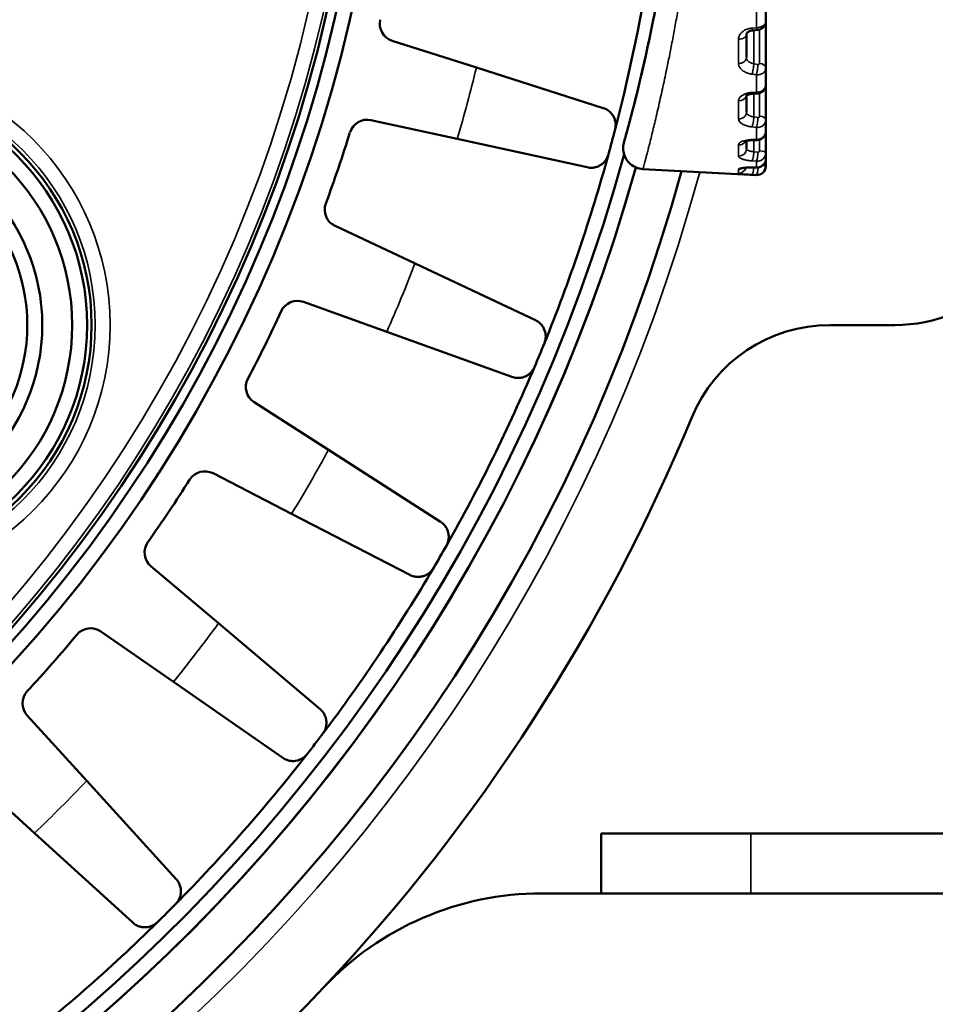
# Model space of a CAD drawing. Header units: millimetres. Extents: x 38 to 2514, y 38 to 1622.
# Tile 154 of 244: x 1110 to 1141, y 1286 to 1319. Entities that reach past the tile are written whole.
import ezdxf

# ---------------------------------------------------------------- set-up
doc = ezdxf.new("R2010")
doc.units = ezdxf.units.MM
doc.header["$LTSCALE"] = 7.692308
doc.layers.add('Visible (ISO)', color=7, linetype='Continuous', lineweight=50)
doc.layers.add('Visible Narrow (ISO)', color=7, linetype='Continuous', lineweight=35)

msp = doc.modelspace()

# ---------------------------------------------------------------- linework, layer by layer
at = {"layer": 'Visible (ISO)'}
for p, q in [((1135.306, 1319.139), (1135.306, 1319.843)), ((1135.306, 1319.139), (1135.306, 1317.576)), ((1135.026, 1318.848), (1134.883, 1318.836)), ((1125.631, 1317.59), (1122.816, 1318.488)), ((1134.656, 1318.717), (1134.656, 1317.923)), ((1125.631, 1317.59), (1129.868, 1316.239)), ((1135.306, 1317.02), (1135.306, 1317.576)), ((1135.306, 1317.02), (1135.306, 1315.852)), ((1134.656, 1316.655), (1134.656, 1316.095)), ((1135.017, 1316.723), (1134.874, 1316.715)), ((1122.105, 1315.834), (1124.991, 1315.204)), ((1135.306, 1315.467), (1135.306, 1315.852)), ((1124.991, 1315.204), (1129.337, 1314.256)), ((1134.656, 1315.165), (1134.656, 1315.165)), ((1135.008, 1315.167), (1134.865, 1315.164)), ((1135.306, 1315.467), (1135.306, 1314.745)), ((1134.656, 1315.138), (1134.656, 1314.874)), ((1135.306, 1314.548), (1135.306, 1314.745)), ((1135.306, 1314.548), (1135.306, 1314.304)), ((1131.199, 1314.196), (1134.99, 1313.998)), ((1134.998, 1314.247), (1134.855, 1314.25)), ((1135.306, 1314.297), (1135.306, 1314.304)), ((1123.577, 1311.038), (1120.903, 1312.295)), ((1123.577, 1311.038), (1127.602, 1309.145)), ((1119.852, 1309.756), (1122.631, 1308.755)), ((1137.448, 1308.981), (1139.615, 1308.981)), ((1122.631, 1308.755), (1126.816, 1307.248)), ((1120.685, 1304.809), (1118.199, 1306.405)), ((1120.685, 1304.809), (1124.429, 1302.407)), ((1116.825, 1304.025), (1119.45, 1302.669)), ((1119.45, 1302.669), (1123.402, 1300.629)), ((1117.006, 1299.011), (1114.749, 1300.918)), ((1113.076, 1298.737), (1115.502, 1297.051)), ((1117.006, 1299.011), (1120.403, 1296.141)), ((1115.502, 1297.051), (1119.153, 1294.512)), ((1112.601, 1293.743), (1110.612, 1295.928)), ((1108.669, 1293.985), (1110.854, 1291.996)), ((1112.601, 1293.743), (1115.594, 1290.454)), ((1110.854, 1291.996), (1114.143, 1289.002)), ((1134.804, 1291.981), (1129.804, 1291.981)), ((1129.804, 1289.981), (1129.804, 1291.981)), ((1134.804, 1291.981), (1344.615, 1291.981)), ((1129.804, 1289.981), (1127.804, 1289.981)), ((1129.804, 1289.981), (1134.804, 1289.981)), ((1134.804, 1289.981), (1344.615, 1289.981))]:
    msp.add_line(p, q, dxfattribs=at)
for centre, radius in [((1074.615, 1329.981), 48), ((1074.615, 1329.981), 47.5), ((1074.615, 1329.981), 47.194), ((1104.615, 1308.981), 8.15), ((1104.615, 1308.981), 8), ((1104.615, 1308.981), 7.5), ((1104.615, 1308.981), 6.5), ((1104.615, 1308.981), 6)]:
    msp.add_circle(centre, radius, dxfattribs=at)
for centre, radius, start, end in [((1074.615, 1329.981), 57.5, 345.43018, 352.06982), ((1122.998, 1319.06), 0.6, 167.2802, 252.3093), ((1121.977, 1315.248), 0.6, 77.6907, 162.7198), ((1074.615, 1329.981), 57.5, 344.56982, 345.43018), ((1074.615, 1329.981), 49, 339.7802, 342.7198), ((1074.615, 1329.981), 58, 270.14818, 344.71908), ((1074.615, 1329.981), 57.5, 337.93018, 344.56982), ((1074.615, 1329.981), 58.5, 195.59778, 344.40221), ((1074.615, 1329.981), 58.5, 270.14691, 344.40221), ((1135.006, 1314.297), 0.3, 267, 0), ((1074.615, 1329.981), 60, 195.31951, 344.68049), ((1139.615, 1313.981), 5, 270, 0), ((1121.159, 1312.838), 0.6, 159.7802, 244.8093), ((1119.648, 1309.192), 0.6, 70.1907, 155.2198), ((1074.615, 1329.981), 49, 332.2802, 335.2198), ((1137.448, 1303.981), 5, 90, 157.5205), ((1074.615, 1329.981), 57.5, 337.06982, 337.93018), ((1074.615, 1329.981), 57.5, 330.43018, 337.06982), ((1118.523, 1306.91), 0.6, 152.2802, 237.3093), ((1074.615, 1329.981), 63, 316.76978, 337.52049), ((1116.55, 1303.492), 0.6, 62.6907, 147.7198), ((1074.615, 1329.981), 49, 324.7802, 327.7198), ((1115.136, 1301.376), 0.6, 144.7802, 229.8093), ((1074.615, 1329.981), 57.5, 329.56982, 330.43018), ((1074.615, 1329.981), 57.5, 322.93018, 329.56982), ((1112.733, 1298.245), 0.6, 55.1907, 140.2198), ((1074.615, 1329.981), 49, 317.2802, 320.2198), ((1111.055, 1296.332), 0.6, 137.2802, 222.3093), ((1074.615, 1329.981), 57.5, 322.06982, 322.93018), ((1074.615, 1329.981), 57.5, 315.43018, 322.06982), ((1127.804, 1279.981), 10, 90, 136.7698), ((1074.615, 1329.981), 57.5, 314.56982, 315.43018), ((1074.615, 1329.981), 57.5, 307.93018, 314.56982), ((1074.615, 1329.981), 63, 223.23022, 316.76978)]:
    msp.add_arc(centre, radius, start, end, dxfattribs=at)
msp.add_ellipse((1134.406, 1318.717), major_axis=(0.25, 0), ratio=0.717316, start_param=6.28307, end_param=6.283184, dxfattribs=at)
for points, knots in [([(1130.562, 1315.085), (1130.569, 1315.11), (1130.567, 1315.103), (1130.597, 1315.213), (1130.621, 1315.298), (1130.745, 1315.752), (1130.909, 1316.362), (1131.195, 1317.564), (1131.29, 1317.981), (1131.42, 1318.591), (1131.453, 1318.748), (1131.497, 1318.962), (1131.508, 1319.017), (1131.629, 1319.62), (1131.741, 1320.219), (1131.874, 1321.016), (1131.9, 1321.176), (1131.936, 1321.399), (1131.945, 1321.461), (1131.957, 1321.534), (1131.959, 1321.546), (1131.961, 1321.558), (1131.961, 1321.559), (1131.961, 1321.561), (1131.961, 1321.561), (1131.961, 1321.562), (1131.961, 1321.562), (1131.961, 1321.562), (1131.961, 1321.562), (1131.961, 1321.562)], [0, 0, 0, 0, 0.170724, 0.170724, 0.339258, 0.339258, 0.836169, 0.836169, 1.057836, 1.057836, 1.131554, 1.131554, 1.15612, 1.15612, 1.402577, 1.402577, 1.463371, 1.463371, 1.486165, 1.486165, 1.490439, 1.490439, 1.490823, 1.490823, 1.491015, 1.491015, 1.491063, 1.491063, 1.491077, 1.491077, 1.491077, 1.491077]), ([(1131.355, 1318.287), (1131.419, 1318.581), (1131.542, 1319.173), (1131.736, 1320.191), (1131.886, 1321.071), (1131.961, 1321.562)], [0.8501039, 0.8501039, 0.8501039, 0.8501039, 0.9, 0.95, 1, 1, 1, 1]), ([(1135.306, 1319.139), (1135.306, 1319.11), (1135.301, 1319.08), (1135.282, 1319.024), (1135.268, 1318.997), (1135.233, 1318.948), (1135.21, 1318.926), (1135.16, 1318.89), (1135.131, 1318.875), (1135.076, 1318.856), (1135.051, 1318.851), (1135.026, 1318.848)], [0, 0, 0, 0, 0.00893793, 0.00893793, 0.01783604, 0.01783604, 0.02701702, 0.02701702, 0.03662463, 0.03662463, 0.04428111, 0.04428111, 0.04428111, 0.04428111]), ([(1134.883, 1318.836), (1134.852, 1318.833), (1134.822, 1318.827), (1134.77, 1318.812), (1134.747, 1318.802), (1134.709, 1318.781), (1134.694, 1318.77), (1134.672, 1318.75), (1134.666, 1318.741), (1134.658, 1318.727), (1134.656, 1318.723), (1134.656, 1318.719), (1134.656, 1318.718), (1134.656, 1318.717)], [0, 0, 0, 0, 0.00952577, 0.00952577, 0.01874152, 0.01874152, 0.02778274, 0.02778274, 0.0369047, 0.0369047, 0.04740898, 0.04740898, 0.05213939, 0.05213939, 0.05213939, 0.05213939]), ([(1135.306, 1317.02), (1135.306, 1316.989), (1135.301, 1316.958), (1135.281, 1316.9), (1135.267, 1316.872), (1135.23, 1316.822), (1135.207, 1316.8), (1135.155, 1316.763), (1135.126, 1316.748), (1135.07, 1316.73), (1135.043, 1316.725), (1135.017, 1316.723)], [0, 0, 0, 0, 0.009265, 0.009265, 0.01846994, 0.01846994, 0.02789118, 0.02789118, 0.03755862, 0.03755862, 0.04551657, 0.04551657, 0.04551657, 0.04551657]), ([(1130.779, 1315.886), (1130.781, 1315.893), (1130.836, 1316.103), (1130.902, 1316.357), (1130.969, 1316.627), (1130.972, 1316.639)], [0.69829087, 0.69829087, 0.69829087, 0.69829087, 0.7, 0.75, 0.75245648, 0.75245648, 0.75245648, 0.75245648]), ([(1134.874, 1316.715), (1134.84, 1316.714), (1134.806, 1316.709), (1134.748, 1316.697), (1134.723, 1316.688), (1134.683, 1316.672), (1134.668, 1316.664), (1134.65, 1316.651), (1134.645, 1316.647), (1134.644, 1316.645), (1134.644, 1316.645), (1134.644, 1316.645)], [0, 0, 0, 0, 0.01057944, 0.01057944, 0.02069467, 0.02069467, 0.0300603, 0.0300603, 0.03846532, 0.03846532, 0.04009136, 0.04009136, 0.04009136, 0.04009136]), ([(1131.199, 1314.196), (1131.124, 1314.2), (1131.048, 1314.217), (1130.909, 1314.272), (1130.843, 1314.311), (1130.729, 1314.406), (1130.679, 1314.464), (1130.601, 1314.59), (1130.572, 1314.661), (1130.537, 1314.805), (1130.532, 1314.881), (1130.54, 1314.974), (1130.542, 1314.992), (1130.547, 1315.024), (1130.55, 1315.037), (1130.554, 1315.055), (1130.555, 1315.059), (1130.556, 1315.065), (1130.557, 1315.067), (1130.558, 1315.07), (1130.558, 1315.071), (1130.559, 1315.074), (1130.559, 1315.075), (1130.56, 1315.077), (1130.56, 1315.078), (1130.56, 1315.08), (1130.56, 1315.08), (1130.561, 1315.081), (1130.561, 1315.082), (1130.561, 1315.083), (1130.561, 1315.084), (1130.562, 1315.086), (1130.563, 1315.089), (1130.567, 1315.105), (1130.574, 1315.128), (1130.612, 1315.267), (1130.671, 1315.476), (1130.761, 1315.817), (1130.77, 1315.851), (1130.779, 1315.886)], [0, 0, 0, 0, 0.0226216, 0.0226216, 0.0449148, 0.0449148, 0.0672198, 0.0672198, 0.0895244, 0.0895244, 0.1118289, 0.1118289, 0.1173347, 0.1173347, 0.1214642, 0.1214642, 0.1227383, 0.1227383, 0.1233569, 0.1233569, 0.1239214, 0.1239214, 0.124487, 0.124487, 0.1256194, 0.1256194, 0.1268927, 0.1268927, 0.1307096, 0.1307096, 0.1421518, 0.1421518, 0.1764787, 0.1764787, 0.2795121, 0.2795121, 0.5901171, 0.5901171, 0.6236647, 0.6236647, 0.6236647, 0.6236647]), ([(1134.865, 1315.164), (1134.824, 1315.164), (1134.785, 1315.161), (1134.716, 1315.152), (1134.685, 1315.146), (1134.639, 1315.133), (1134.622, 1315.126), (1134.608, 1315.12), (1134.606, 1315.119), (1134.603, 1315.117), (1134.603, 1315.117), (1134.603, 1315.117)], [0, 0, 0, 0, 0.01240577, 0.01240577, 0.02426235, 0.02426235, 0.03491482, 0.03491482, 0.03913129, 0.03913129, 0.04151965, 0.04151965, 0.04151965, 0.04151965]), ([(1135.306, 1315.467), (1135.306, 1315.435), (1135.3, 1315.403), (1135.28, 1315.343), (1135.266, 1315.315), (1135.228, 1315.264), (1135.204, 1315.241), (1135.152, 1315.204), (1135.123, 1315.19), (1135.065, 1315.172), (1135.036, 1315.167), (1135.008, 1315.167)], [0, 0, 0, 0, 0.00951887, 0.00951887, 0.0189433, 0.0189433, 0.0284935, 0.0284935, 0.03815353, 0.03815353, 0.04668505, 0.04668505, 0.04668505, 0.04668505]), ([(1135.306, 1314.548), (1135.306, 1314.516), (1135.3, 1314.484), (1135.28, 1314.423), (1135.265, 1314.394), (1135.227, 1314.343), (1135.203, 1314.32), (1135.151, 1314.284), (1135.121, 1314.269), (1135.061, 1314.251), (1135.029, 1314.247), (1134.998, 1314.247)], [0, 0, 0, 0, 0.00966147, 0.00966147, 0.01920112, 0.01920112, 0.02879076, 0.02879076, 0.0384095, 0.0384095, 0.04773192, 0.04773192, 0.04773192, 0.04773192]), ([(1134.855, 1314.25), (1134.806, 1314.251), (1134.758, 1314.251), (1134.672, 1314.248), (1134.633, 1314.245), (1134.587, 1314.24), (1134.574, 1314.238), (1134.553, 1314.235), (1134.545, 1314.234), (1134.533, 1314.231), (1134.529, 1314.23), (1134.525, 1314.229), (1134.524, 1314.229), (1134.524, 1314.229)], [0, 0, 0, 0, 0.01504848, 0.01504848, 0.02965584, 0.02965584, 0.03636227, 0.03636227, 0.04227014, 0.04227014, 0.04727327, 0.04727327, 0.0500311, 0.0500311, 0.0500311, 0.0500311])]:
    msp.add_open_spline(points, degree=3, knots=knots, dxfattribs=at)
for points in [[(1130.972, 1316.639), (1131.086, 1317.096), (1131.218, 1317.651), (1131.355, 1318.287)], [(1129.868, 1316.239), (1129.926, 1316.22), (1130.026, 1316.169), (1130.133, 1316.075), (1130.209, 1315.969), (1130.258, 1315.86), (1130.284, 1315.745), (1130.289, 1315.641), (1130.275, 1315.553), (1130.266, 1315.516)], [(1130.585, 1315.17), (1130.618, 1315.288), (1130.685, 1315.53), (1130.779, 1315.886)], [(1130.043, 1314.682), (1130.033, 1314.651), (1130.006, 1314.575), (1129.96, 1314.5), (1129.895, 1314.42), (1129.817, 1314.353), (1129.724, 1314.297), (1129.616, 1314.257), (1129.49, 1314.237), (1129.39, 1314.244), (1129.337, 1314.256)], [(1127.602, 1309.145), (1127.657, 1309.119), (1127.749, 1309.055), (1127.843, 1308.947), (1127.904, 1308.833), (1127.939, 1308.718), (1127.949, 1308.6), (1127.941, 1308.496), (1127.916, 1308.412), (1127.902, 1308.376)], [(1127.572, 1307.578), (1127.558, 1307.548), (1127.521, 1307.477), (1127.466, 1307.408), (1127.391, 1307.337), (1127.304, 1307.281), (1127.206, 1307.238), (1127.093, 1307.213), (1126.966, 1307.209), (1126.867, 1307.229), (1126.816, 1307.248)], [(1124.429, 1302.407), (1124.48, 1302.374), (1124.563, 1302.299), (1124.642, 1302.18), (1124.688, 1302.058), (1124.707, 1301.939), (1124.702, 1301.822), (1124.681, 1301.72), (1124.645, 1301.639), (1124.626, 1301.606)], [(1124.195, 1300.858), (1124.177, 1300.83), (1124.131, 1300.764), (1124.067, 1300.703), (1123.984, 1300.642), (1123.891, 1300.598), (1123.787, 1300.568), (1123.672, 1300.558), (1123.546, 1300.571), (1123.451, 1300.604), (1123.402, 1300.629)], [(1120.403, 1296.141), (1120.45, 1296.101), (1120.522, 1296.016), (1120.585, 1295.888), (1120.615, 1295.761), (1120.619, 1295.641), (1120.598, 1295.525), (1120.563, 1295.427), (1120.517, 1295.351), (1120.495, 1295.321)], [(1119.969, 1294.636), (1119.948, 1294.61), (1119.894, 1294.551), (1119.823, 1294.499), (1119.732, 1294.45), (1119.634, 1294.418), (1119.527, 1294.402), (1119.412, 1294.406), (1119.288, 1294.436), (1119.198, 1294.481), (1119.153, 1294.512)], [(1115.594, 1290.454), (1115.635, 1290.409), (1115.696, 1290.315), (1115.742, 1290.179), (1115.755, 1290.05), (1115.743, 1289.93), (1115.707, 1289.818), (1115.66, 1289.725), (1115.604, 1289.656), (1115.578, 1289.629)], [(1114.968, 1289.018), (1114.944, 1288.995), (1114.882, 1288.944), (1114.804, 1288.901), (1114.708, 1288.865), (1114.607, 1288.846), (1114.499, 1288.844), (1114.385, 1288.864), (1114.267, 1288.909), (1114.183, 1288.965), (1114.143, 1289.002)]]:
    msp.add_open_spline(points, degree=3, dxfattribs=at)
at = {"layer": 'Visible Narrow (ISO)'}
for p, q in [((1134.99, 1318.925), (1134.99, 1319.657)), ((1134.847, 1318.912), (1134.99, 1318.925)), ((1134.904, 1318.837), (1134.904, 1317.719)), ((1135.099, 1318.864), (1135.099, 1317.731)), ((1134.393, 1318.538), (1134.393, 1317.731)), ((1135.047, 1317.698), (1134.904, 1317.719)), ((1134.99, 1317.346), (1134.847, 1317.367)), ((1134.99, 1316.767), (1134.99, 1317.346)), ((1134.393, 1316.477), (1134.393, 1315.874)), ((1134.847, 1316.758), (1134.99, 1316.767)), ((1134.904, 1316.717), (1134.904, 1315.941)), ((1135.099, 1316.739), (1135.099, 1315.964)), ((1135.047, 1315.923), (1134.904, 1315.941)), ((1134.99, 1315.587), (1134.847, 1315.605)), ((1134.99, 1315.186), (1134.99, 1315.587)), ((1134.847, 1315.183), (1134.99, 1315.186)), ((1134.904, 1315.165), (1134.904, 1314.776)), ((1135.099, 1315.183), (1135.099, 1314.809)), ((1134.393, 1315.007), (1134.393, 1314.634)), ((1135.047, 1314.763), (1134.904, 1314.776)), ((1134.393, 1314.191), (1134.393, 1314.065)), ((1134.99, 1314.457), (1134.847, 1314.47)), ((1134.847, 1314.255), (1134.99, 1314.252)), ((1134.99, 1314.252), (1134.99, 1314.457)), ((1134.99, 1314.005), (1134.847, 1314.013)), ((1134.99, 1313.998), (1134.99, 1314.005)), ((1134.804, 1289.981), (1134.804, 1291.981))]:
    msp.add_line(p, q, dxfattribs=at)
for centre, radius in [((1074.615, 1329.981), 47.194), ((1074.615, 1329.981), 47.085), ((1074.615, 1329.981), 46.585), ((1104.615, 1308.981), 8.768), ((1104.615, 1308.981), 8.268)]:
    msp.add_circle(centre, radius, dxfattribs=at)
for radius, start, end in [(52.498, 343.6517, 346.3483), (60.6, 195.19565, 344.80435), (52.498, 336.1517, 338.8483), (52.498, 328.6517, 331.3483), (52.498, 321.1517, 323.8483), (52.498, 313.6517, 316.3483)]:
    msp.add_arc((1074.615, 1329.981), radius, start, end, dxfattribs=at)
for centre, major_axis, ratio, start_param, end_param in [((1135.006, 1319.133), (-0.3, -0.013), 0.693054, 1.489538, 3.112703), ((1134.86, 1319.085), (0.022, -0.249), 0.156718, 5.466217, 6.283206), ((1135.003, 1319.097), (0.022, -0.249), 0.156525, 5.464619, 6.283185), ((1134.406, 1318.717), (0.25, 0), 0.717316, 4.660029, 6.283071), ((1134.406, 1318.586), (0.25, 0), 0.847962, 1.133407, 1.133555), ((1134.406, 1317.923), (0.25, 0), 0.767911, 4.660029, 6.283185), ((1134.86, 1317.565), (0.037, 0.247), 0.104585, 3.805566, 5.403331), ((1135.003, 1317.543), (0.037, 0.247), 0.104759, 3.803977, 5.403309), ((1135.006, 1317.582), (0.3, -0.015), 0.788168, 4.698242, 6.321403), ((1135.049, 1317.737), (0.049, -0.0129), 0.757127, 4.856903, 6.479832), ((1135.056, 1317.576), (0.25, 0), 0.627963, 0, 1.396263), ((1135.006, 1317.015), (-0.3, -0.016), 0.827532, 1.474082, 3.097247), ((1134.406, 1316.689), (0.25, 0), 0.846503, 4.660029, 6.111777), ((1134.86, 1316.965), (0.014, -0.25), 0.171733, 5.67799, 6.283211), ((1135.003, 1316.973), (0.014, -0.25), 0.171585, 5.676383, 6.283185), ((1134.406, 1316.095), (0.25, 0), 0.884309, 4.660029, 6.283185), ((1134.86, 1315.829), (0.031, 0.248), 0.132777, 3.596571, 5.194335), ((1135.003, 1315.812), (0.031, 0.248), 0.132903, 3.594971, 5.194302), ((1135.006, 1315.856), (0.299, -0.02), 0.898616, 4.720966, 6.344128), ((1135.049, 1315.967), (0.0479, -0.0164), 0.869445, 4.949455, 6.572384), ((1135.056, 1315.852), (0.25, 0), 0.452435, 0, 1.396263), ((1134.406, 1315.241), (0.25, 0), 0.938694, 5.939927, 5.940142), ((1134.86, 1315.414), (0.004, -0.25), 0.179242, 5.890603, 6.283214), ((1135.006, 1315.464), (-0.299, -0.024), 0.925842, 1.444585, 3.06775), ((1135.003, 1315.417), (0.004, -0.25), 0.179145, 5.88899, 6.283185), ((1134.406, 1315.241), (0.25, 0), 0.938694, 4.660029, 5.776056), ((1134.406, 1314.874), (0.25, 0), 0.962059, 4.660029, 6.283185), ((1134.86, 1314.712), (-0.023, -0.249), 0.155166, 0.244559, 1.842323), ((1135.003, 1314.699), (-0.023, -0.249), 0.155239, 0.24295, 1.842282), ((1135.006, 1314.747), (0.298, -0.036), 0.969803, 4.777263, 6.400424), ((1135.006, 1314.547), (-0.296, -0.05), 0.983693, 1.353219, 2.976384), ((1135.049, 1314.811), (0.0452, -0.0226), 0.94702, 5.101788, 6.724709), ((1135.056, 1314.745), (0.25, 0), 0.257133, 0, 1.396263), ((1134.406, 1314.314), (0.25, 0), 0.997763, 4.660029, 6.007759), ((1134.406, 1314.438), (0.25, 0), 0.989859, 4.66003, 5.317502), ((1134.406, 1314.438), (0.25, 0), 0.989859, 5.384635, 5.384706), ((1134.406, 1314.314), (0.25, 0), 0.997763, 6.030672, 6.030754), ((1134.86, 1314.5), (-0.005, -0.25), 0.178917, 6.103497, 6.283212), ((1134.86, 1314.263), (-0.014, -0.25), 0.170774, 0.032875, 1.526676), ((1135.006, 1314.305), (-0.261, 0.148), 0.998933, 2.034502, 3.657663), ((1135.003, 1314.497), (-0.005, -0.25), 0.178876, 6.10188, 6.283185), ((1135.003, 1314.255), (-0.014, -0.25), 0.17079, 0.03126, 1.563208), ((1135.056, 1314.304), (0.25, 0), 0.050593, 0, 0.98437)]:
    msp.add_ellipse(centre, major_axis=major_axis, ratio=ratio, start_param=start_param, end_param=end_param, dxfattribs=at)
for points, knots in [([(1131.199, 1314.196), (1131.199, 1314.196), (1131.199, 1314.197), (1131.199, 1314.198), (1131.2, 1314.2), (1131.201, 1314.204), (1131.203, 1314.211), (1131.206, 1314.222), (1131.21, 1314.239), (1131.217, 1314.262), (1131.223, 1314.286), (1131.231, 1314.315), (1131.24, 1314.351), (1131.247, 1314.378), (1131.255, 1314.409), (1131.264, 1314.443), (1131.273, 1314.477), (1131.283, 1314.514), (1131.294, 1314.555), (1131.304, 1314.596), (1131.316, 1314.64), (1131.328, 1314.687), (1131.34, 1314.735), (1131.353, 1314.786), (1131.367, 1314.84), (1131.376, 1314.874), (1131.385, 1314.91), (1131.394, 1314.947), (1131.413, 1315.019), (1131.432, 1315.095), (1131.452, 1315.175), (1131.472, 1315.255), (1131.492, 1315.339), (1131.514, 1315.426), (1131.533, 1315.506), (1131.554, 1315.59), (1131.574, 1315.675), (1131.596, 1315.767), (1131.619, 1315.862), (1131.642, 1315.96), (1131.665, 1316.058), (1131.688, 1316.158), (1131.712, 1316.26), (1131.734, 1316.356), (1131.756, 1316.454), (1131.778, 1316.553), (1131.802, 1316.657), (1131.825, 1316.762), (1131.849, 1316.868), (1131.873, 1316.978), (1131.896, 1317.088), (1131.92, 1317.199), (1131.941, 1317.299), (1131.963, 1317.399), (1131.983, 1317.499), (1132, 1317.579), (1132.017, 1317.659), (1132.033, 1317.74), (1132.049, 1317.819), (1132.065, 1317.898), (1132.081, 1317.977), (1132.098, 1318.06), (1132.114, 1318.144), (1132.131, 1318.228), (1132.147, 1318.313), (1132.164, 1318.399), (1132.181, 1318.486), (1132.197, 1318.572), (1132.214, 1318.66), (1132.23, 1318.75), (1132.246, 1318.834), (1132.262, 1318.92), (1132.278, 1319.007), (1132.294, 1319.094), (1132.31, 1319.183), (1132.326, 1319.274), (1132.342, 1319.364), (1132.358, 1319.455), (1132.374, 1319.55), (1132.378, 1319.574), (1132.383, 1319.598), (1132.387, 1319.622), (1132.41, 1319.756), (1132.433, 1319.895), (1132.457, 1320.039), (1132.48, 1320.182), (1132.504, 1320.331), (1132.528, 1320.485), (1132.552, 1320.637), (1132.577, 1320.794), (1132.601, 1320.957), (1132.606, 1320.992), (1132.611, 1321.027), (1132.616, 1321.063)], [0.7398086, 0.7398086, 0.7398086, 0.7398086, 0.7431871, 0.7431871, 0.7431871, 0.75, 0.75, 0.75, 0.7613202, 0.7613202, 0.7613202, 0.7726779, 0.7726779, 0.7726779, 0.78125, 0.78125, 0.78125, 0.7897935, 0.7897935, 0.7897935, 0.7983603, 0.7983603, 0.7983603, 0.8069654, 0.8069654, 0.8069654, 0.8125, 0.8125, 0.8125, 0.8231978, 0.8231978, 0.8231978, 0.8339043, 0.8339043, 0.8339043, 0.84375, 0.84375, 0.84375, 0.8543204, 0.8543204, 0.8543204, 0.8649768, 0.8649768, 0.8649768, 0.875, 0.875, 0.875, 0.8855697, 0.8855697, 0.8855697, 0.8964723, 0.8964723, 0.8964723, 0.90625, 0.90625, 0.90625, 0.9140625, 0.9140625, 0.9140625, 0.921682, 0.921682, 0.921682, 0.929591, 0.929591, 0.929591, 0.9375, 0.9375, 0.9375, 0.9453125, 0.9453125, 0.9453125, 0.9526448, 0.9526448, 0.9526448, 0.9598803, 0.9598803, 0.9598803, 0.9669524, 0.9669524, 0.9669524, 0.96875, 0.96875, 0.96875, 0.978583, 0.978583, 0.978583, 0.988309, 0.988309, 0.988309, 0.9979292, 0.9979292, 0.9979292, 1, 1, 1, 1]), ([(1134.393, 1318.538), (1134.393, 1318.572), (1134.399, 1318.604), (1134.41, 1318.635), (1134.42, 1318.662), (1134.434, 1318.687), (1134.45, 1318.711), (1134.453, 1318.715), (1134.457, 1318.72), (1134.46, 1318.724), (1134.481, 1318.751), (1134.506, 1318.775), (1134.533, 1318.796), (1134.56, 1318.817), (1134.588, 1318.834), (1134.619, 1318.849), (1134.65, 1318.865), (1134.683, 1318.877), (1134.721, 1318.888), (1134.759, 1318.899), (1134.801, 1318.907), (1134.847, 1318.912)], [0.0000001, 0.0000001, 0.0000001, 0.0000001, 0.1666667, 0.1666667, 0.1666667, 0.3067135, 0.3067135, 0.3067135, 0.3333333, 0.3333333, 0.3333333, 0.5, 0.5, 0.5, 0.6666667, 0.6666667, 0.6666667, 0.8333333, 0.8333333, 0.8333333, 1, 1, 1, 1]), ([(1134.904, 1317.719), (1134.882, 1317.723), (1134.861, 1317.728), (1134.836, 1317.736), (1134.831, 1317.738), (1134.811, 1317.745), (1134.798, 1317.751), (1134.776, 1317.762), (1134.767, 1317.767), (1134.748, 1317.779), (1134.738, 1317.785), (1134.72, 1317.8), (1134.712, 1317.807), (1134.697, 1317.822), (1134.69, 1317.83), (1134.679, 1317.847), (1134.674, 1317.855), (1134.669, 1317.865), (1134.669, 1317.866), (1134.664, 1317.877), (1134.66, 1317.888), (1134.657, 1317.907), (1134.656, 1317.915), (1134.656, 1317.923)], [0.0000002, 0.0000002, 0.0000002, 0.0000002, 0.1566373, 0.1566373, 0.2, 0.2, 0.3152107, 0.3152107, 0.4, 0.4, 0.5, 0.5, 0.6, 0.6, 0.6946001, 0.6946001, 0.7898794, 0.7898794, 0.8, 0.8, 0.9145156, 0.9145156, 1, 1, 1, 1]), ([(1134.847, 1317.367), (1134.796, 1317.375), (1134.748, 1317.387), (1134.659, 1317.418), (1134.617, 1317.437), (1134.543, 1317.481), (1134.509, 1317.506), (1134.459, 1317.558), (1134.44, 1317.583), (1134.422, 1317.616), (1134.419, 1317.622), (1134.4, 1317.661), (1134.393, 1317.695), (1134.393, 1317.731)], [0.0000004, 0.0000004, 0.0000004, 0.0000004, 0.2, 0.2, 0.4, 0.4, 0.6, 0.6, 0.7610103, 0.7610103, 0.8, 0.8, 1, 1, 1, 1]), ([(1134.393, 1316.477), (1134.393, 1316.503), (1134.399, 1316.528), (1134.41, 1316.552), (1134.42, 1316.572), (1134.434, 1316.591), (1134.45, 1316.609), (1134.453, 1316.612), (1134.457, 1316.616), (1134.46, 1316.619), (1134.481, 1316.64), (1134.506, 1316.658), (1134.533, 1316.673), (1134.56, 1316.689), (1134.588, 1316.702), (1134.619, 1316.713), (1134.65, 1316.725), (1134.683, 1316.734), (1134.721, 1316.742), (1134.759, 1316.75), (1134.801, 1316.756), (1134.847, 1316.758)], [0.0000001, 0.0000001, 0.0000001, 0.0000001, 0.1666667, 0.1666667, 0.1666667, 0.3067135, 0.3067135, 0.3067135, 0.3333333, 0.3333333, 0.3333333, 0.5, 0.5, 0.5, 0.6666667, 0.6666667, 0.6666667, 0.8333333, 0.8333333, 0.8333333, 1, 1, 1, 1]), ([(1134.847, 1315.605), (1134.796, 1315.611), (1134.748, 1315.62), (1134.659, 1315.644), (1134.617, 1315.658), (1134.543, 1315.691), (1134.509, 1315.71), (1134.459, 1315.748), (1134.44, 1315.766), (1134.422, 1315.79), (1134.419, 1315.795), (1134.4, 1315.823), (1134.393, 1315.848), (1134.393, 1315.874)], [0.0000004, 0.0000004, 0.0000004, 0.0000004, 0.2, 0.2, 0.4, 0.4, 0.6, 0.6, 0.7610069, 0.7610069, 0.8, 0.8, 1, 1, 1, 1]), ([(1134.904, 1315.941), (1134.882, 1315.944), (1134.861, 1315.948), (1134.836, 1315.955), (1134.831, 1315.957), (1134.811, 1315.962), (1134.798, 1315.967), (1134.776, 1315.975), (1134.767, 1315.979), (1134.748, 1315.988), (1134.738, 1315.993), (1134.72, 1316.004), (1134.712, 1316.009), (1134.697, 1316.021), (1134.69, 1316.027), (1134.679, 1316.039), (1134.674, 1316.045), (1134.669, 1316.052), (1134.669, 1316.053), (1134.664, 1316.061), (1134.66, 1316.069), (1134.657, 1316.083), (1134.656, 1316.089), (1134.656, 1316.095)], [0.0000002, 0.0000002, 0.0000002, 0.0000002, 0.1566412, 0.1566412, 0.2, 0.2, 0.3152143, 0.3152143, 0.4, 0.4, 0.5, 0.5, 0.6, 0.6, 0.6945974, 0.6945974, 0.7898737, 0.7898737, 0.8, 0.8, 0.9145153, 0.9145153, 1, 1, 1, 1]), ([(1134.393, 1315.007), (1134.393, 1315.023), (1134.399, 1315.039), (1134.41, 1315.055), (1134.42, 1315.068), (1134.434, 1315.08), (1134.45, 1315.092), (1134.453, 1315.094), (1134.457, 1315.096), (1134.46, 1315.098), (1134.481, 1315.111), (1134.506, 1315.123), (1134.533, 1315.133), (1134.56, 1315.142), (1134.588, 1315.151), (1134.619, 1315.157), (1134.65, 1315.164), (1134.683, 1315.17), (1134.721, 1315.175), (1134.759, 1315.179), (1134.801, 1315.182), (1134.847, 1315.183)], [0.0000001, 0.0000001, 0.0000001, 0.0000001, 0.1666667, 0.1666667, 0.1666667, 0.3067135, 0.3067135, 0.3067135, 0.3333333, 0.3333333, 0.3333333, 0.5, 0.5, 0.5, 0.6666667, 0.6666667, 0.6666667, 0.8333333, 0.8333333, 0.8333333, 1, 1, 1, 1]), ([(1134.904, 1314.776), (1134.882, 1314.779), (1134.861, 1314.782), (1134.836, 1314.787), (1134.831, 1314.788), (1134.811, 1314.792), (1134.798, 1314.795), (1134.776, 1314.8), (1134.767, 1314.803), (1134.748, 1314.809), (1134.738, 1314.812), (1134.72, 1314.819), (1134.712, 1314.822), (1134.697, 1314.829), (1134.69, 1314.833), (1134.679, 1314.84), (1134.674, 1314.844), (1134.669, 1314.848), (1134.669, 1314.849), (1134.664, 1314.854), (1134.66, 1314.859), (1134.657, 1314.867), (1134.656, 1314.871), (1134.656, 1314.874)], [0.0000002, 0.0000002, 0.0000002, 0.0000002, 0.1566324, 0.1566324, 0.2, 0.2, 0.314716, 0.314716, 0.4, 0.4, 0.5, 0.5, 0.6, 0.6, 0.6942539, 0.6942539, 0.789159, 0.789159, 0.8, 0.8, 0.9143483, 0.9143483, 1, 1, 1, 1]), ([(1134.847, 1314.47), (1134.796, 1314.475), (1134.748, 1314.481), (1134.659, 1314.496), (1134.617, 1314.505), (1134.543, 1314.525), (1134.509, 1314.537), (1134.459, 1314.559), (1134.44, 1314.57), (1134.422, 1314.584), (1134.419, 1314.587), (1134.4, 1314.604), (1134.393, 1314.619), (1134.393, 1314.634)], [0.0000004, 0.0000004, 0.0000004, 0.0000004, 0.2, 0.2, 0.4, 0.4, 0.6, 0.6, 0.7606637, 0.7606637, 0.8, 0.8, 1, 1, 1, 1]), ([(1134.393, 1314.191), (1134.393, 1314.197), (1134.399, 1314.204), (1134.41, 1314.21), (1134.42, 1314.215), (1134.434, 1314.22), (1134.45, 1314.225), (1134.453, 1314.226), (1134.457, 1314.227), (1134.46, 1314.227), (1134.481, 1314.233), (1134.506, 1314.237), (1134.533, 1314.241), (1134.56, 1314.244), (1134.588, 1314.247), (1134.619, 1314.249), (1134.65, 1314.252), (1134.683, 1314.253), (1134.721, 1314.254), (1134.759, 1314.255), (1134.801, 1314.256), (1134.847, 1314.255)], [0.0000001, 0.0000001, 0.0000001, 0.0000001, 0.1666667, 0.1666667, 0.1666667, 0.3067135, 0.3067135, 0.3067135, 0.3333333, 0.3333333, 0.3333333, 0.5, 0.5, 0.5, 0.6666667, 0.6666667, 0.6666667, 0.8333333, 0.8333333, 0.8333333, 1, 1, 1, 1]), ([(1134.847, 1314.013), (1134.796, 1314.016), (1134.748, 1314.019), (1134.659, 1314.026), (1134.617, 1314.029), (1134.543, 1314.035), (1134.509, 1314.039), (1134.459, 1314.045), (1134.44, 1314.048), (1134.422, 1314.052), (1134.419, 1314.053), (1134.4, 1314.057), (1134.393, 1314.061), (1134.393, 1314.065)], [0.0000004, 0.0000004, 0.0000004, 0.0000004, 0.2, 0.2, 0.4, 0.4, 0.6, 0.6, 0.7610055, 0.7610055, 0.8, 0.8, 1, 1, 1, 1])]:
    msp.add_open_spline(points, degree=3, knots=knots, dxfattribs=at)

doc.saveas('drawing.dxf')
